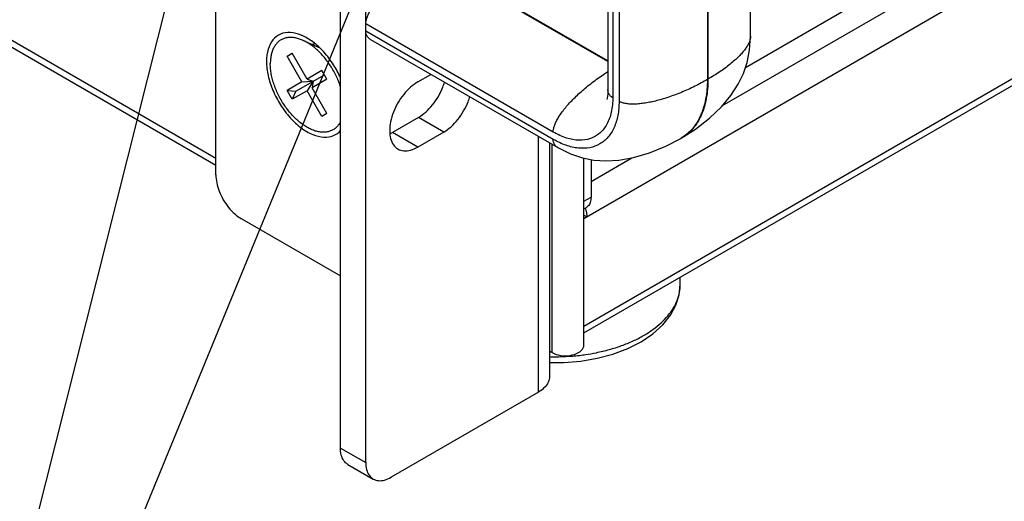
# Model space of a CAD drawing. Header units: inches. Extents: x 0 to 34, y 0 to 22.
# Tile 84 of 118: x 16.491 to 17.351, y 13.463 to 13.883. Entities that reach past the tile are written whole.
import ezdxf

# ---------------------------------------------------------------- set-up
doc = ezdxf.new("R2010")
doc.units = ezdxf.units.IN
doc.header["$LTSCALE"] = 1.87
doc.header["$MEASUREMENT"] = 0
doc.layers.get('0').update_dxf_attribs({"linetype": 'CONTINUOUS'})
doc.layers.add('DETAIL', color=7, linetype='CONTINUOUS')

# ---------------------------------------------------------------- blocks, each defined once
blk = doc.blocks.new('FLAG_TRIANGLE_BL2', base_point=(16.21596, 13.51196))
at = {"layer": 'DETAIL', "color": 2, "linetype": 'CONTINUOUS'}
for p in [(16.70507, 14.23854), (16.86266, 14.09487)]:
    blk.add_line(p, (16.36196, 12.8762), dxfattribs=at)

msp = doc.modelspace()

# ---------------------------------------------------------------- linework, layer by layer
at = {"color": 7, "linetype": 'CONTINUOUS'}
for p, q in [((16.66253, 13.76257), (13.79964, 15.41557)), ((13.80326, 15.40756), (16.66253, 13.75665)), ((16.98372, 13.6163), (19.92848, 15.31657)), ((16.98372, 13.61038), (19.92486, 15.30856)), ((16.66253, 13.74828), (16.66253, 15.11954)), ((16.77125, 13.50995), (16.77125, 14.88121)), ((17.10457, 13.80855), (18.7957, 14.78498)), ((16.98372, 13.71019), (18.82328, 14.77233)), ((18.66011, 14.72813), (17.12462, 13.84156)), ((17.12917, 13.86903), (17.12917, 14.35504)), ((17.09148, 14.31728), (17.09148, 13.83127)), ((17.09201, 14.31758), (17.09201, 13.83158)), ((17.00465, 14.3085), (17.00465, 13.8225)), ((17.00893, 14.30145), (17.00893, 13.81545)), ((17.01441, 14.29829), (17.01441, 13.81229)), ((17.00465, 13.84691), (16.84841, 13.93712)), ((17.00465, 13.84752), (16.84894, 13.93743)), ((16.95696, 13.78545), (16.79344, 13.87986)), ((16.79344, 13.87353), (16.79344, 13.87986)), ((16.95696, 13.77912), (16.79344, 13.87353)), ((16.73814, 13.86565), (16.75272, 13.85932)), ((16.7974, 13.86631), (16.96092, 13.7719)), ((16.7247, 13.85168), (16.7291, 13.85422)), ((16.74208, 13.83174), (16.7291, 13.85422)), ((16.75183, 13.85971), (16.75192, 13.85976)), ((16.73768, 13.8292), (16.7247, 13.85168)), ((16.7323, 13.82101), (16.75726, 13.83542)), ((16.75506, 13.83923), (16.74208, 13.83174)), ((16.75946, 13.83161), (16.75506, 13.83923)), ((16.73768, 13.8292), (16.7247, 13.82171)), ((16.73768, 13.8292), (16.74747, 13.82977)), ((16.74208, 13.83174), (16.74747, 13.82977)), ((16.74747, 13.82977), (16.74208, 13.82157)), ((16.75946, 13.83161), (16.74649, 13.82412)), ((16.74747, 13.82977), (16.74649, 13.82412)), ((17.09201, 13.83158), (17.09148, 13.83127)), ((16.7247, 13.82171), (16.7323, 13.82101)), ((16.7291, 13.81408), (16.7247, 13.82171)), ((16.74208, 13.82157), (16.7291, 13.81408)), ((16.7323, 13.82101), (16.7291, 13.81408)), ((16.75506, 13.7991), (16.74208, 13.82157)), ((16.75946, 13.80164), (16.74649, 13.82412)), ((16.75946, 13.80164), (16.75506, 13.7991)), ((16.83931, 13.79827), (16.81668, 13.78521)), ((16.86141, 13.78551), (16.83931, 13.79827)), ((16.83878, 13.77245), (16.81668, 13.78521)), ((16.95598, 13.59314), (16.95598, 13.77475)), ((17.06819, 13.77978), (17.06872, 13.78008)), ((17.06819, 13.77978), (17.06819, 13.77978)), ((16.98372, 13.59977), (16.98372, 13.76272)), ((16.98992, 13.74235), (17.02562, 13.76296)), ((16.98372, 13.72509), (16.98992, 13.72867)), ((16.98372, 13.7185), (16.98589, 13.71975)), ((16.68463, 13.71001), (16.77125, 13.65999)), ((16.98372, 13.71307), (16.98621, 13.71163)), ((17.06783, 13.65271), (17.06783, 13.65895)), ((16.9537, 13.59446), (16.95598, 13.59314)), ((16.77125, 13.50995), (16.79335, 13.49719)), ((16.77772, 13.49565), (16.79982, 13.48289))]:
    msp.add_line(p, q, dxfattribs=at)
at = {"color": 3, "linetype": 'CONTINUOUS'}
for p, q in [((16.79335, 13.49719), (16.79335, 14.86845)), ((16.83878, 13.82919), (16.85023, 13.83581)), ((16.86141, 13.78551), (16.83878, 13.77245)), ((16.94396, 13.55864), (16.94396, 13.78169)), ((16.9537, 13.77606), (16.9537, 13.57222)), ((16.98992, 13.76153), (16.98992, 13.72867)), ((16.94396, 13.55864), (16.81545, 13.48444))]:
    msp.add_line(p, q, dxfattribs=at)
at = {"color": 7, "linetype": 'CONTINUOUS'}
for points in [[(17.06871, 13.78008), (17.08108, 13.78797), (17.0933, 13.7975), (17.10366, 13.80746), (17.11203, 13.8175), (17.11829, 13.82712), (17.12286, 13.83644), (17.12617, 13.84605), (17.12838, 13.85695), (17.12917, 13.86903)], [(17.00465, 13.8225), (17.00447, 13.81844), (17.00397, 13.81517), (17.00365, 13.81396)], [(16.96092, 13.77189), (16.97189, 13.76649), (16.98244, 13.76297), (16.99241, 13.76104), (17.00276, 13.76036), (17.01422, 13.76098), (17.02711, 13.76322), (17.04093, 13.76723), (17.0553, 13.77307), (17.06819, 13.77978)], [(16.9537, 13.58441), (16.96631, 13.58444), (16.98104, 13.5857), (16.99537, 13.58817), (17.00909, 13.59183), (17.02192, 13.59665), (17.03361, 13.60256), (17.04393, 13.60951), (17.05254, 13.61728), (17.05927, 13.62569), (17.06406, 13.63452), (17.0669, 13.64358), (17.06783, 13.65271)]]:
    msp.add_lwpolyline(points, dxfattribs=at)
for points, knots in [([(16.79344, 13.87986), (16.79344, 13.88074), (16.79364, 13.88262), (16.79446, 13.88555), (16.79579, 13.88875), (16.79765, 13.89219), (16.79999, 13.89581), (16.80279, 13.89957), (16.806, 13.90341), (16.80958, 13.9073), (16.81352, 13.91122), (16.81782, 13.91519), (16.82246, 13.91916), (16.82738, 13.92308), (16.8325, 13.92688), (16.83775, 13.93052), (16.84305, 13.93394), (16.84663, 13.93609), (16.84841, 13.93712)], [0, 0, 0, 0, 0.032125, 0.069204, 0.111688, 0.159581, 0.212634, 0.270323, 0.331907, 0.39654, 0.464608, 0.536647, 0.611861, 0.689252, 0.76783, 0.846515, 0.92423, 1, 1, 1, 1]), ([(16.73772, 13.86969), (16.7375, 13.86978), (16.73422, 13.87117), (16.72792, 13.87287), (16.71875, 13.87162), (16.71158, 13.86609), (16.70747, 13.85736), (16.70673, 13.85066), (16.70673, 13.84707)], [0, 0, 0, 0, 0.015253, 0.224566, 0.405489, 0.579627, 0.772888, 1, 1, 1, 1]), ([(16.77134, 13.83269), (16.7696, 13.83666), (16.76534, 13.84462), (16.75727, 13.85535), (16.74795, 13.86404), (16.74106, 13.86824), (16.73772, 13.86969)], [0, 0, 0, 0, 0.254455, 0.529369, 0.786261, 1, 1, 1, 1]), ([(16.7974, 13.86631), (16.79714, 13.86646), (16.79657, 13.86683), (16.79578, 13.86749), (16.79504, 13.86829), (16.79445, 13.86919), (16.79399, 13.87017), (16.79355, 13.87161), (16.79344, 13.87276), (16.79344, 13.87353)], [0, 0, 0, 0, 0.104877, 0.233108, 0.357699, 0.480831, 0.604747, 0.731545, 1, 1, 1, 1]), ([(17.12917, 13.86903), (17.12917, 13.86895), (17.12916, 13.86846), (17.12908, 13.86753), (17.12873, 13.86577), (17.12808, 13.86397), (17.12721, 13.86214), (17.1264, 13.8607), (17.12547, 13.85923), (17.12401, 13.85717), (17.12186, 13.85452), (17.11883, 13.85129), (17.1153, 13.84797), (17.11131, 13.8446), (17.10692, 13.84122), (17.10219, 13.83789), (17.0972, 13.83465), (17.09376, 13.83259), (17.09201, 13.83158)], [0, 0, 0, 0, 0.004566, 0.027095, 0.051017, 0.10354, 0.132337, 0.162781, 0.194826, 0.228569, 0.301728, 0.38329, 0.472761, 0.569207, 0.671575, 0.778491, 0.888474, 1, 1, 1, 1]), ([(16.73814, 13.86565), (16.7376, 13.86588), (16.73589, 13.86658), (16.73299, 13.86747), (16.72947, 13.86804), (16.72611, 13.86805), (16.72295, 13.86749), (16.72005, 13.86636), (16.71746, 13.86468), (16.71521, 13.86247), (16.71334, 13.85979), (16.71186, 13.85665), (16.71081, 13.85313), (16.71017, 13.84925), (16.71004, 13.84655), (16.71004, 13.84516)], [0, 0, 0, 0, 0.040328, 0.128012, 0.21003, 0.287083, 0.360306, 0.431238, 0.501697, 0.573559, 0.648524, 0.727941, 0.812726, 0.903373, 1, 1, 1, 1]), ([(16.77129, 13.825), (16.77111, 13.82558), (16.77037, 13.82779), (16.7689, 13.83158), (16.76667, 13.8363), (16.76412, 13.8409), (16.76128, 13.8453), (16.75817, 13.84946), (16.75485, 13.85331), (16.75136, 13.8568), (16.74775, 13.85989), (16.74405, 13.86253), (16.74083, 13.8644), (16.73884, 13.86535), (16.73814, 13.86565)], [0, 0, 0, 0, 0.03383, 0.129426, 0.226544, 0.324322, 0.42188, 0.518344, 0.61287, 0.704669, 0.793035, 0.877373, 0.957232, 1, 1, 1, 1]), ([(16.70673, 13.84707), (16.70673, 13.84293), (16.70785, 13.83424), (16.71206, 13.82144), (16.71857, 13.80902), (16.72689, 13.79797), (16.73639, 13.78911), (16.74638, 13.78311), (16.75625, 13.78044), (16.76518, 13.78167), (16.76967, 13.78499), (16.77136, 13.78688)], [0, 0, 0, 0, 0.118141, 0.247977, 0.383216, 0.51663, 0.641299, 0.751911, 0.846397, 0.928067, 1, 1, 1, 1]), ([(16.77131, 13.79462), (16.77112, 13.79425), (16.77041, 13.79293), (16.76896, 13.79084), (16.76671, 13.78864), (16.76411, 13.78696), (16.76121, 13.78583), (16.75806, 13.78527), (16.75469, 13.78528), (16.75117, 13.78585), (16.74754, 13.78697), (16.74384, 13.78862), (16.74011, 13.79079), (16.73642, 13.79343), (16.73281, 13.79652), (16.72931, 13.80001), (16.72599, 13.80386), (16.72289, 13.80801), (16.72004, 13.81242), (16.71749, 13.81701), (16.71527, 13.82174), (16.71341, 13.82653), (16.71193, 13.83132), (16.71085, 13.83605), (16.7102, 13.84065), (16.71004, 13.84368), (16.71004, 13.84516)], [0, 0, 0, 0, 0.012409, 0.044711, 0.075677, 0.106038, 0.136603, 0.168155, 0.201357, 0.236699, 0.274482, 0.314835, 0.357738, 0.403046, 0.450519, 0.499836, 0.550618, 0.602441, 0.654851, 0.70738, 0.759555, 0.810911, 0.86101, 0.909448, 0.955872, 1, 1, 1, 1]), ([(16.95696, 13.78545), (16.95696, 13.78632), (16.95716, 13.7882), (16.95797, 13.79114), (16.95931, 13.79434), (16.96116, 13.79778), (16.96351, 13.8014), (16.96631, 13.80516), (16.96952, 13.809), (16.97309, 13.81288), (16.97704, 13.81681), (16.98134, 13.82078), (16.98598, 13.82475), (16.9909, 13.82866), (16.99602, 13.83247), (17.00059, 13.83563), (17.00345, 13.83751), (17.00453, 13.8382)], [0, 0, 0, 0, 0.035946, 0.077435, 0.124973, 0.178563, 0.237927, 0.302477, 0.371387, 0.443708, 0.519873, 0.60048, 0.684642, 0.771238, 0.859163, 0.947208, 1, 1, 1, 1]), ([(16.83931, 13.79827), (16.84158, 13.79958), (16.84602, 13.8029), (16.85186, 13.80913), (16.85688, 13.8165), (16.86016, 13.8233), (16.86163, 13.82758), (16.86205, 13.82903)], [0, 0, 0, 0, 0.20156, 0.422214, 0.653175, 0.884134, 1, 1, 1, 1]), ([(17.09148, 13.83127), (17.0897, 13.83024), (17.08605, 13.82822), (17.08044, 13.82534), (17.07466, 13.82261), (17.06881, 13.82007), (17.06296, 13.81778), (17.0572, 13.81574), (17.05161, 13.814), (17.04624, 13.81255), (17.04108, 13.81139), (17.03615, 13.81053), (17.0315, 13.80999), (17.02719, 13.80977), (17.02329, 13.80988), (17.01985, 13.81032), (17.0169, 13.81109), (17.01516, 13.81185), (17.01441, 13.81229)], [0, 0, 0, 0, 0.075771, 0.153485, 0.23217, 0.310748, 0.388138, 0.463352, 0.535391, 0.603458, 0.668091, 0.729675, 0.787363, 0.840417, 0.88831, 0.930794, 0.967874, 1, 1, 1, 1]), ([(17.09148, 13.83127), (17.09148, 13.82557), (17.09062, 13.81473), (17.08623, 13.79984), (17.07894, 13.78792), (17.07221, 13.78218), (17.06869, 13.78008)], [0, 0, 0, 0, 0.292734, 0.554607, 0.790144, 1, 1, 1, 1]), ([(17.09201, 13.83158), (17.09201, 13.82588), (17.09115, 13.81504), (17.08676, 13.80015), (17.07936, 13.78806), (17.07244, 13.78223), (17.06872, 13.78008)], [0, 0, 0, 0, 0.289816, 0.549079, 0.782269, 1, 1, 1, 1]), ([(17.00893, 13.81545), (17.00826, 13.81584), (17.00732, 13.81651), (17.00629, 13.81761), (17.00567, 13.8185), (17.00519, 13.81946), (17.00486, 13.8205), (17.00469, 13.82152), (17.00465, 13.8222), (17.00465, 13.8225)], [0, 0, 0, 0, 0.268443, 0.395238, 0.519152, 0.642283, 0.766873, 0.895104, 1, 1, 1, 1]), ([(17.00893, 13.81545), (17.00893, 13.81123), (17.00821, 13.80325), (17.00448, 13.79248), (16.99814, 13.7842), (16.98941, 13.77916), (16.97907, 13.77781), (16.96788, 13.77997), (16.96061, 13.78334), (16.95696, 13.78545)], [0, 0, 0, 0, 0.164397, 0.309066, 0.438335, 0.561644, 0.690917, 0.835594, 1, 1, 1, 1]), ([(17.01441, 13.81229), (17.01441, 13.80817), (17.01379, 13.80034), (17.01061, 13.78959), (17.00527, 13.78085), (16.99786, 13.77462), (16.98875, 13.77131), (16.97851, 13.77105), (16.96761, 13.77369), (16.96052, 13.77706), (16.95696, 13.77912)], [0, 0, 0, 0, 0.144897, 0.274519, 0.391105, 0.499989, 0.608875, 0.725466, 0.855095, 1, 1, 1, 1]), ([(16.96092, 13.7719), (16.96066, 13.77205), (16.96009, 13.77241), (16.95929, 13.77307), (16.95856, 13.77388), (16.95797, 13.77478), (16.95751, 13.77576), (16.95707, 13.7772), (16.95696, 13.77835), (16.95696, 13.77912)], [0, 0, 0, 0, 0.104875, 0.233107, 0.357698, 0.48083, 0.604746, 0.731544, 1, 1, 1, 1]), ([(16.66253, 13.74828), (16.66253, 13.74595), (16.66311, 13.741), (16.66534, 13.73365), (16.66884, 13.7264), (16.67336, 13.71975), (16.67862, 13.71415), (16.68261, 13.71117), (16.68463, 13.71001)], [0, 0, 0, 0, 0.152303, 0.323624, 0.500175, 0.676628, 0.847724, 1, 1, 1, 1]), ([(16.98542, 13.71711), (16.98549, 13.71687), (16.98595, 13.71508), (16.98621, 13.71323), (16.98621, 13.71163)], [0, 0, 0, 0, 0.132289, 1, 1, 1, 1]), ([(16.98508, 13.59145), (16.98826, 13.59191), (16.99526, 13.59312), (17.00583, 13.59564), (17.01655, 13.59904), (17.02656, 13.60312), (17.03572, 13.60782), (17.04391, 13.61308), (17.05105, 13.61884), (17.05704, 13.62504), (17.0618, 13.63161), (17.06526, 13.63847), (17.06736, 13.64553), (17.06783, 13.65033), (17.06783, 13.65271)], [0, 0, 0, 0, 0.08676, 0.191569, 0.292933, 0.390176, 0.482751, 0.570282, 0.652597, 0.72978, 0.802214, 0.870627, 0.936095, 1, 1, 1, 1]), ([(16.95598, 13.59314), (16.9582, 13.59186), (16.96347, 13.59027), (16.97151, 13.59029), (16.97858, 13.59241), (16.9831, 13.59605), (16.98364, 13.59894), (16.98364, 13.59977)], [0, 0, 0, 0, 0.238861, 0.500519, 0.73938, 0.924406, 1, 1, 1, 1]), ([(16.95846, 13.58955), (16.96254, 13.58955), (16.97068, 13.58982), (16.97954, 13.59068), (16.98432, 13.59134), (16.98508, 13.59145)], [0, 0, 0, 0, 0.458795, 0.913756, 1, 1, 1, 1]), ([(16.77772, 13.49565), (16.77633, 13.49645), (16.77379, 13.49888), (16.77165, 13.50402), (16.77125, 13.5079), (16.77125, 13.50995)], [0, 0, 0, 0, 0.29244, 0.624453, 1, 1, 1, 1])]:
    msp.add_open_spline(points, degree=3, knots=knots, dxfattribs=at)
for points in [[(16.74783, 13.86224), (16.74755, 13.86215), (16.74727, 13.86206), (16.747, 13.86196)], [(16.74903, 13.86251), (16.74863, 13.86244), (16.74823, 13.86235), (16.74783, 13.86224)], [(16.81458, 13.7841), (16.8153, 13.78444), (16.816, 13.78481), (16.81668, 13.78521)], [(17.06869, 13.78008), (17.06853, 13.77998), (17.06836, 13.77988), (17.06819, 13.77978)], [(16.98479, 13.71909), (16.98503, 13.71844), (16.98524, 13.71778), (16.98542, 13.71711)], [(16.9537, 13.58961), (16.95442, 13.5896), (16.95515, 13.58958), (16.95587, 13.58957)], [(16.95587, 13.58957), (16.95673, 13.58956), (16.95759, 13.58955), (16.95846, 13.58955)]]:
    msp.add_open_spline(points, degree=3, dxfattribs=at)
at = {"color": 3, "linetype": 'CONTINUOUS'}
msp.add_open_spline([(16.74782, 13.8621), (16.74767, 13.86193), (16.74752, 13.86176), (16.74738, 13.86159)], degree=3, dxfattribs=at)
for points, knots in [([(16.83878, 13.82919), (16.83651, 13.82788), (16.83207, 13.82457), (16.82623, 13.81834), (16.82121, 13.81096), (16.81734, 13.80293), (16.81486, 13.79476), (16.81394, 13.78696), (16.81465, 13.78001), (16.81705, 13.77431), (16.81986, 13.77162), (16.8214, 13.77073)], [0, 0, 0, 0, 0.11374, 0.238255, 0.368585, 0.498915, 0.623427, 0.737162, 0.837017, 0.923061, 1, 1, 1, 1]), ([(16.86141, 13.78551), (16.86368, 13.78682), (16.86812, 13.79014), (16.87396, 13.79637), (16.87898, 13.80374), (16.88226, 13.81054), (16.88372, 13.81482), (16.88415, 13.81627)], [0, 0, 0, 0, 0.20156, 0.422214, 0.653175, 0.884134, 1, 1, 1, 1]), ([(16.8214, 13.77073), (16.82295, 13.76983), (16.82669, 13.76874), (16.83282, 13.76952), (16.83679, 13.7713), (16.83878, 13.77245)], [0, 0, 0, 0, 0.29279, 0.620126, 1, 1, 1, 1]), ([(16.98992, 13.72867), (16.98992, 13.72715), (16.98959, 13.72432), (16.98792, 13.72122), (16.9864, 13.72006), (16.98588, 13.71976)], [0, 0, 0, 0, 0.448189, 0.827286, 1, 1, 1, 1]), ([(16.9537, 13.57222), (16.9537, 13.57149), (16.95349, 13.56926), (16.95196, 13.56558), (16.94858, 13.56168), (16.94562, 13.5596), (16.94396, 13.55864)], [0, 0, 0, 0, 0.123313, 0.381861, 0.671207, 1, 1, 1, 1]), ([(16.79335, 13.49719), (16.79335, 13.49514), (16.79374, 13.49126), (16.79589, 13.48613), (16.79843, 13.48369), (16.79982, 13.48289)], [0, 0, 0, 0, 0.375547, 0.70756, 1, 1, 1, 1]), ([(16.79982, 13.48289), (16.80121, 13.48209), (16.80459, 13.4811), (16.81011, 13.48181), (16.81367, 13.48341), (16.81545, 13.48444)], [0, 0, 0, 0, 0.292051, 0.624414, 1, 1, 1, 1])]:
    msp.add_open_spline(points, degree=3, knots=knots, dxfattribs=at)

# ---------------------------------------------------------------- block references
at = {"layer": 'DETAIL', "color": 2, "linetype": 'CONTINUOUS'}
msp.add_blockref('FLAG_TRIANGLE_BL2', (16.21596, 13.51196), dxfattribs=at)

doc.saveas('drawing.dxf')
